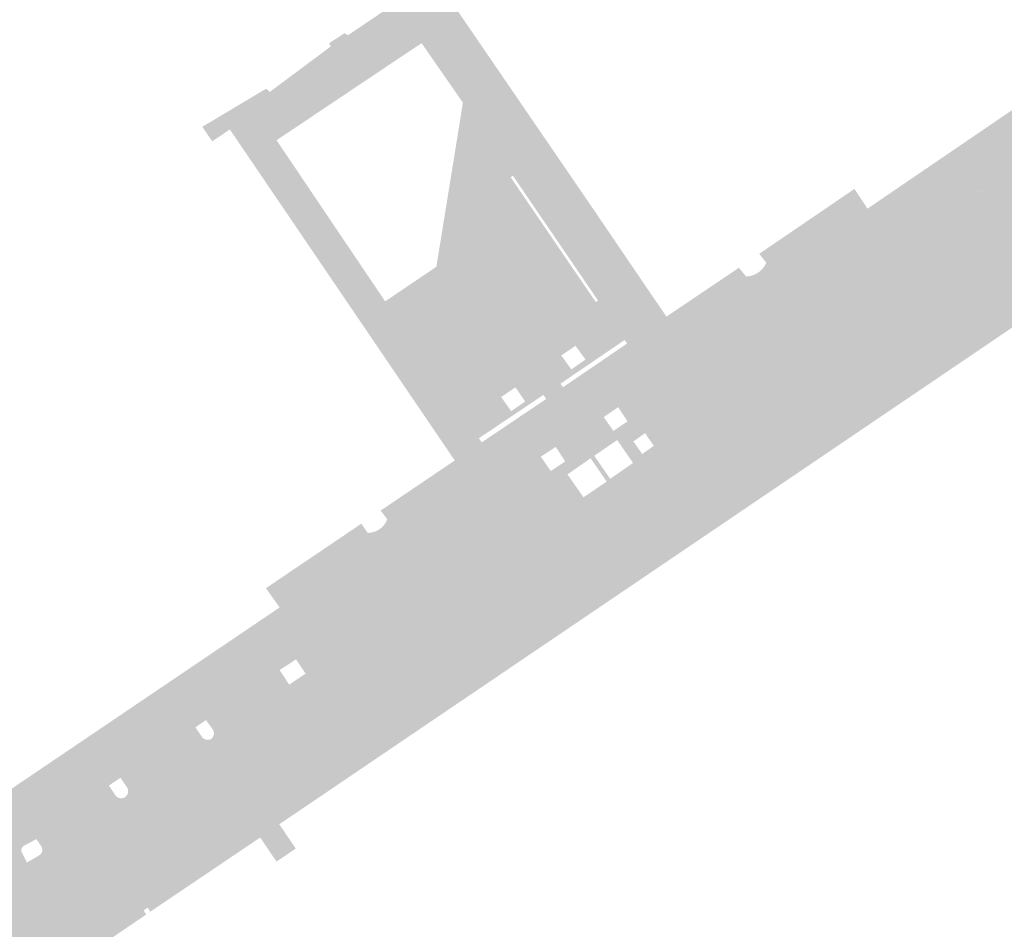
# Model space of a CAD drawing. Header units: inches. Extents: x 83502 to 84837, y 445986 to 447217.
# Tile 16 of 44: x 83879 to 83944, y 446773 to 446833. Entities that reach past the tile are written whole.
import ezdxf

# ---------------------------------------------------------------- set-up
doc = ezdxf.new("R2010")
doc.units = ezdxf.units.IN
doc.header["$MEASUREMENT"] = 0

msp = doc.modelspace()

# ---------------------------------------------------------------- hatches: boundary and pattern name
for points in [[(83918.515, 446807.563), (83917.555, 446806.898), (83917.745, 446806.626), (83914.606, 446804.517), (83914.353, 446804.908), (83913.353, 446804.262), (83913.63, 446803.862), (83913.246, 446803.604), (83912.591, 446804.586), (83912.541, 446804.632), (83912.457, 446804.658), (83912.37, 446804.645), (83912.326, 446804.615), (83897.705, 446794.689), (83897.692, 446794.68), (83897.69, 446794.679), (83897.684, 446794.674), (83897.637, 446794.63), (83897.614, 446794.542), (83897.631, 446794.461), (83897.684, 446794.392), (83899.815, 446791.195), (83899.833, 446791.162), (83899.849, 446791.126), (83899.861, 446791.089), (83899.87, 446791.051), (83899.875, 446791.013), (83899.877, 446790.974), (83899.875, 446790.935), (83899.87, 446790.897), (83899.862, 446790.861), (83899.85, 446790.825), (83899.836, 446790.791), (83899.819, 446790.758), (83899.799, 446790.727), (83899.776, 446790.697), (83899.751, 446790.67), (83899.724, 446790.645), (83899.694, 446790.622), (83897.207, 446788.934), (83897.173, 446788.911), (83897.138, 446788.891), (83897.101, 446788.875), (83897.062, 446788.861), (83897.023, 446788.852), (83896.983, 446788.846), (83896.942, 446788.843), (83896.901, 446788.844), (83896.861, 446788.849), (83896.821, 446788.857), (83896.782, 446788.869), (83896.745, 446788.885), (83896.708, 446788.903), (83896.674, 446788.925), (83896.642, 446788.95), (83896.612, 446788.977), (83896.585, 446789.008), (83896.56, 446789.04), (83897.647, 446789.776), (83897.009, 446790.729), (83895.921, 446790.007), (83895.755, 446790.258), (83895.709, 446790.305), (83895.616, 446790.331), (83895.522, 446790.31), (83895.48, 446790.273), (83890.926, 446787.162), (83890.874, 446787.105), (83890.844, 446787.011), (83890.856, 446786.913), (83890.887, 446786.863), (83891.001, 446786.674), (83890.3, 446786.19), (83890.14, 446786.412), (83890.088, 446786.458), (83890.002, 446786.483), (83889.913, 446786.469), (83885.208, 446783.284), (83885.196, 446783.276), (83885.155, 446783.244), (83885.121, 446783.161), (83885.132, 446783.073), (83885.163, 446783.031), (83885.298, 446782.82), (83884.524, 446782.309), (83884.394, 446782.515), (83884.323, 446782.564), (83884.22, 446782.588), (83884.118, 446782.575), (83879.467, 446779.415), (83879.453, 446779.406), (83879.44, 446779.395), (83879.429, 446779.384), (83879.396, 446779.346), (83879.374, 446779.266), (83879.388, 446779.184), (83879.417, 446779.143), (83879.683, 446778.73), (83878.87, 446778.296), (83878.83, 446778.274), (83878.77, 446778.226), (83878.715, 446778.151), (83878.683, 446778.064), (83878.675, 446777.972), (83878.692, 446777.877), (83879.052, 446777.166), (83878.551, 446776.939), (83878.031, 446776.759), (83877.496, 446776.628), (83876.951, 446776.548), (83876.402, 446776.519), (83875.852, 446776.541), (83875.306, 446776.614), (83874.82, 446776.724), (83874.345, 446776.874), (83873.884, 446777.064), (83873.441, 446777.292), (83873.019, 446777.557), (83872.621, 446777.856), (83872.249, 446778.188), (83874.981, 446780.032), (83878.568, 446782.458), (83882.006, 446784.783), (83885.478, 446787.131), (83888.916, 446789.457), (83892.355, 446791.782), (83895.918, 446794.192), (83895.445, 446794.858), (83899.313, 446797.469), (83901.812, 446799.156), (83901.842, 446799.176), (83901.953, 446799.183), (83902.064, 446799.2), (83902.172, 446799.225), (83902.279, 446799.259), (83902.382, 446799.302), (83902.481, 446799.352), (83902.576, 446799.411), (83902.666, 446799.477), (83902.75, 446799.55), (83902.828, 446799.63), (83902.899, 446799.716), (83902.963, 446799.807), (83903.019, 446799.904), (83903.067, 446800.004), (83908.022, 446803.349), (83907.588, 446803.991), (83909.412, 446805.213), (83913.715, 446808.112), (83913.695, 446808.141), (83914.836, 446808.895), (83919.112, 446811.811), (83921.741, 446813.608), (83922.195, 446812.944), (83922.202, 446812.949), (83927.124, 446816.289), (83927.254, 446816.304), (83927.383, 446816.331), (83927.509, 446816.369), (83927.631, 446816.417), (83927.748, 446816.476), (83927.86, 446816.545), (83927.965, 446816.623), (83928.064, 446816.711), (83928.154, 446816.806), (83928.235, 446816.91), (83928.308, 446817.019), (83928.37, 446817.135), (83930.895, 446818.849), (83934.734, 446821.455), (83935.16, 446820.815), (83944.095, 446826.904), (83950.19, 446831.058), (83950.365, 446831.177), (83955.52, 446834.59), (83957.031, 446835.591), (83959.843, 446837.549), (83960.458, 446838.762), (83964.083, 446841.18), (83966.291, 446837.896), (83966.203, 446837.934), (83966.106, 446837.92), (83966.039, 446837.865), (83962.116, 446835.245), (83962.067, 446835.187), (83962.042, 446835.099), (83962.056, 446835.008), (83962.234, 446834.739), (83961.398, 446834.166), (83961.219, 446834.429), (83961.169, 446834.474), (83961.085, 446834.5), (83960.998, 446834.487), (83960.954, 446834.457), (83952.614, 446828.864), (83952.564, 446828.794), (83952.546, 446828.694), (83952.569, 446828.603), (83952.718, 446828.404), (83951.901, 446827.801), (83951.724, 446828.045), (83951.646, 446828.093), (83951.551, 446828.111), (83951.453, 446828.092), (83947.312, 446825.25), (83947.298, 446825.242), (83947.284, 446825.232), (83947.245, 446825.199), (83947.212, 446825.121), (83947.215, 446825.037), (83947.254, 446824.962), (83946.388, 446824.358), (83946.871, 446823.655), (83947.757, 446824.274), (83947.837, 446824.141), (83947.857, 446824.097), (83947.873, 446824.051), (83947.885, 446824.004), (83947.892, 446823.956), (83947.896, 446823.907), (83947.895, 446823.859), (83947.89, 446823.811), (83947.881, 446823.763), (83947.867, 446823.713), (83947.848, 446823.665), (83947.825, 446823.619), (83947.798, 446823.575), (83947.766, 446823.534), (83947.731, 446823.496), (83947.693, 446823.461), (83943.953, 446820.923), (83943.917, 446820.903), (83943.879, 446820.887), (83943.84, 446820.873), (83943.799, 446820.864), (83943.759, 446820.857), (83943.717, 446820.854), (83943.676, 446820.855), (83943.635, 446820.859), (83943.594, 446820.866), (83943.554, 446820.877), (83943.515, 446820.891), (83943.478, 446820.909), (83943.442, 446820.929), (83943.408, 446820.953), (83943.376, 446820.979), (83943.346, 446821.008), (83943.321, 446821.038), (83942.724, 446821.856), (83942.714, 446821.872), (83942.702, 446821.886), (83942.702, 446821.886), (83942.689, 446821.9), (83942.645, 446821.937), (83942.553, 446821.962), (83942.465, 446821.944), (83938.272, 446819.115), (83938.227, 446819.042), (83938.213, 446818.944), (83938.239, 446818.85), (83938.276, 446818.804), (83938.912, 446817.882), (83938.937, 446817.845), (83938.958, 446817.806), (83938.976, 446817.765), (83938.99, 446817.722), (83939, 446817.678), (83939.006, 446817.634), (83939.007, 446817.589), (83939.005, 446817.544), (83938.999, 446817.501), (83938.989, 446817.458), (83938.975, 446817.417), (83938.957, 446817.377), (83938.936, 446817.339), (83938.912, 446817.303), (83938.884, 446817.269), (83938.854, 446817.238), (83938.821, 446817.209), (83938.785, 446817.184), (83937.094, 446816.034), (83937.049, 446816.009), (83937.001, 446815.988), (83936.952, 446815.971), (83936.902, 446815.959), (83936.85, 446815.951), (83936.798, 446815.948), (83936.747, 446815.949), (83936.695, 446815.955), (83936.644, 446815.966), (83936.595, 446815.98), (83936.546, 446816), (83936.5, 446816.023), (83936.456, 446816.051), (83936.415, 446816.082), (83936.376, 446816.117), (83936.341, 446816.155), (83935.278, 446817.699), (83934.198, 446819.268), (83934.136, 446819.318), (83934.042, 446819.341), (83933.952, 446819.324), (83919.249, 446809.363), (83919.175, 446809.32), (83919.131, 446809.243), (83919.129, 446809.154), (83919.171, 446809.076), (83919.215, 446809.048), (83919.879, 446808.059), (83918.707, 446807.272), (83918.515, 446807.563)], [(83955.172, 446824.111), (83940.807, 446814.403), (83938.72, 446813.003), (83938.654, 446812.959), (83938.592, 446812.911), (83938.534, 446812.857), (83938.48, 446812.798), (83938.432, 446812.736), (83938.389, 446812.67), (83938.351, 446812.6), (83938.319, 446812.528), (83938.294, 446812.453), (83938.274, 446812.377), (83937.887, 446810.719), (83937.859, 446810.628), (83937.824, 446810.541), (83937.781, 446810.456), (83937.731, 446810.376), (83937.674, 446810.3), (83937.611, 446810.23), (83937.542, 446810.165), (83937.468, 446810.107), (83924.466, 446801.276), (83921.584, 446805.502), (83934.881, 446814.548), (83937.094, 446816.034), (83938.785, 446817.184), (83938.821, 446817.209), (83938.854, 446817.238), (83938.884, 446817.269), (83938.912, 446817.303), (83938.936, 446817.339), (83938.957, 446817.377), (83938.975, 446817.417), (83938.989, 446817.458), (83938.999, 446817.501), (83939.005, 446817.544), (83943.953, 446820.923), (83947.693, 446823.461), (83953.021, 446827.096), (83962.503, 446833.469), (83967.162, 446836.625), (83969.159, 446833.649), (83955.172, 446824.111), (83955.172, 446824.111)], [(83920.232, 446815.814), (83920.986, 446814.711), (83915.918, 446811.317), (83915.669, 446811.66), (83914.723, 446811.014), (83914.963, 446810.678), (83913.889, 446809.959), (83912.819, 446811.552), (83917.243, 446814.57), (83917.175, 446814.677), (83911.492, 446823.008), (83908.155, 446827.887), (83905.393, 446831.863), (83901.106, 446828.992), (83899.329, 446831.638), (83899.231, 446831.857), (83900.244, 446832.531), (83900.476, 446832.387), (83903.439, 446834.391), (83906.245, 446836.289), (83911.235, 446828.997), (83910.187, 446828.285), (83915.831, 446819.983), (83918.217, 446816.446), (83918.066, 446816.368), (83918.742, 446815.391), (83919.003, 446815.405), (83919.262, 446815.442), (83919.516, 446815.502), (83919.764, 446815.584), (83920.003, 446815.689), (83920.232, 446815.814)], [(83906.689, 446787.034), (83901.335, 446783.404), (83895.897, 446779.719), (83894.622, 446778.834), (83888.135, 446774.457), (83887.287, 446773.885), (83887.111, 446774.151), (83886.842, 446773.969), (83887.014, 446773.694), (83881.675, 446770.067), (83879.043, 446768.457), (83879.037, 446769.006), (83879.074, 446769.553), (83879.154, 446770.096), (83879.295, 446770.697), (83879.488, 446771.284), (83879.733, 446771.851), (83880.027, 446772.394), (83880.367, 446772.909), (83880.752, 446773.392), (83881.179, 446773.839), (83881.643, 446774.246), (83882.141, 446774.611), (83882.177, 446774.629), (83882.214, 446774.643), (83882.252, 446774.655), (83882.291, 446774.662), (83882.33, 446774.667), (83882.37, 446774.667), (83882.41, 446774.664), (83882.449, 446774.658), (83882.487, 446774.648), (83882.525, 446774.635), (83882.561, 446774.618), (83882.595, 446774.599), (83882.628, 446774.576), (83882.659, 446774.551), (83882.687, 446774.522), (83882.712, 446774.492), (83883.298, 446773.627), (83883.308, 446773.612), (83883.319, 446773.598), (83883.331, 446773.585), (83883.345, 446773.573), (83883.359, 446773.563), (83883.374, 446773.553), (83883.39, 446773.545), (83883.407, 446773.539), (83883.424, 446773.534), (83883.442, 446773.531), (83883.459, 446773.529), (83883.477, 446773.528), (83883.495, 446773.53), (83883.513, 446773.532), (83883.53, 446773.537), (83883.547, 446773.543), (83883.563, 446773.55), (83883.579, 446773.559), (83893.332, 446780.156), (83893.345, 446780.168), (83893.358, 446780.181), (83893.369, 446780.195), (83893.378, 446780.21), (83893.387, 446780.225), (83893.394, 446780.242), (83893.399, 446780.259), (83893.403, 446780.276), (83893.405, 446780.294), (83893.406, 446780.311), (83893.405, 446780.329), (83893.403, 446780.347), (83893.399, 446780.364), (83893.393, 446780.381), (83893.386, 446780.397), (83893.378, 446780.413), (83892.773, 446781.285), (83892.752, 446781.324), (83892.735, 446781.365), (83892.722, 446781.407), (83892.713, 446781.451), (83892.707, 446781.495), (83892.706, 446781.539), (83892.708, 446781.583), (83892.715, 446781.627), (83892.726, 446781.67), (83892.74, 446781.712), (83892.758, 446781.752), (83892.78, 446781.791), (83892.805, 446781.827), (83892.833, 446781.861), (83892.864, 446781.893), (83892.898, 446781.921), (83893.702, 446782.449), (83893.735, 446782.468), (83893.769, 446782.484), (83893.805, 446782.497), (83893.842, 446782.508), (83893.879, 446782.515), (83893.917, 446782.519), (83893.955, 446782.519), (83893.993, 446782.517), (83894.031, 446782.511), (83894.068, 446782.502), (83894.104, 446782.49), (83894.139, 446782.475), (83894.173, 446782.457), (83894.205, 446782.437), (83894.235, 446782.414), (83894.263, 446782.388), (83894.289, 446782.36), (83894.312, 446782.33), (83894.897, 446781.455), (83894.907, 446781.442), (83894.919, 446781.43), (83894.931, 446781.419), (83894.944, 446781.409), (83894.958, 446781.401), (83894.973, 446781.393), (83894.988, 446781.387), (83895.004, 446781.382), (83895.02, 446781.378), (83895.036, 446781.376), (83895.053, 446781.375), (83895.069, 446781.375), (83895.086, 446781.377), (83895.102, 446781.38), (83895.118, 446781.384), (83895.134, 446781.39), (83895.149, 446781.397), (83895.163, 446781.405), (83899.498, 446784.322), (83899.51, 446784.329), (83899.522, 446784.337), (83899.533, 446784.346), (83899.543, 446784.357), (83899.552, 446784.368), (83899.56, 446784.379), (83899.567, 446784.392), (83899.573, 446784.405), (83899.578, 446784.418), (83899.582, 446784.432), (83899.584, 446784.446), (83899.585, 446784.46), (83899.585, 446784.475), (83899.583, 446784.489), (83899.581, 446784.503), (83899.577, 446784.517), (83899.571, 446784.53), (83899.565, 446784.543), (83899.558, 446784.555), (83899.549, 446784.567), (83899.539, 446784.577), (83899.529, 446784.587), (83898.953, 446785.478), (83898.934, 446785.507), (83898.917, 446785.538), (83898.903, 446785.569), (83898.891, 446785.602), (83898.883, 446785.636), (83898.877, 446785.671), (83898.874, 446785.705), (83898.875, 446785.74), (83898.878, 446785.775), (83898.884, 446785.809), (83898.893, 446785.843), (83898.905, 446785.875), (83898.92, 446785.907), (83898.937, 446785.937), (83898.957, 446785.966), (83898.979, 446785.993), (83899.004, 446786.017), (83899.03, 446786.04), (83900.752, 446787.192), (83900.833, 446787.24), (83900.918, 446787.281), (83901.006, 446787.315), (83901.096, 446787.341), (83901.189, 446787.36), (83901.282, 446787.37), (83901.377, 446787.373), (83901.471, 446787.368), (83903.167, 446787.133), (83903.265, 446787.125), (83903.364, 446787.126), (83903.462, 446787.137), (83903.559, 446787.156), (83903.654, 446787.184), (83903.745, 446787.221), (83903.833, 446787.266), (83903.916, 446787.319), (83917.868, 446796.795), (83918.447, 446797.188), (83923.887, 446800.883), (83924.466, 446801.276), (83937.468, 446810.107), (83937.542, 446810.165), (83937.611, 446810.23), (83937.674, 446810.3), (83937.731, 446810.376), (83937.781, 446810.456), (83937.824, 446810.541), (83937.859, 446810.628), (83937.887, 446810.719), (83938.274, 446812.377), (83938.294, 446812.453), (83938.319, 446812.528), (83938.351, 446812.6), (83938.389, 446812.67), (83938.432, 446812.736), (83938.48, 446812.798), (83938.534, 446812.857), (83938.592, 446812.911), (83938.654, 446812.959), (83938.72, 446813.003), (83940.807, 446814.403), (83940.837, 446814.421), (83940.869, 446814.437), (83940.903, 446814.45), (83940.937, 446814.46), (83940.972, 446814.467), (83941.007, 446814.472), (83941.042, 446814.473), (83941.078, 446814.471), (83941.113, 446814.466), (83941.148, 446814.458), (83941.182, 446814.447), (83941.215, 446814.433), (83941.246, 446814.417), (83941.277, 446814.398), (83941.305, 446814.376), (83941.331, 446814.352), (83941.356, 446814.326), (83941.378, 446814.298), (83941.397, 446814.268), (83941.414, 446814.237), (83942.015, 446813.429), (83942.023, 446813.415), (83942.032, 446813.403), (83942.043, 446813.391), (83942.054, 446813.379), (83942.066, 446813.369), (83942.079, 446813.36), (83942.093, 446813.353), (83942.108, 446813.346), (83942.123, 446813.341), (83942.138, 446813.337), (83942.154, 446813.334), (83942.17, 446813.333), (83942.185, 446813.333), (83942.201, 446813.335), (83942.217, 446813.338), (83942.232, 446813.342), (83942.247, 446813.348), (83942.261, 446813.355), (83942.275, 446813.363), (83942.288, 446813.372), (83955.58, 446822.379), (83955.593, 446822.39), (83955.606, 446822.402), (83955.617, 446822.416), (83955.628, 446822.43), (83955.637, 446822.445), (83955.644, 446822.461), (83955.651, 446822.477), (83955.655, 446822.494), (83955.659, 446822.511), (83955.661, 446822.528), (83955.662, 446822.546), (83955.661, 446822.564), (83955.658, 446822.581), (83955.654, 446822.598), (83955.649, 446822.615), (83955.642, 446822.631), (83955.634, 446822.647), (83955.625, 446822.662), (83955.052, 446823.473), (83955.032, 446823.507), (83955.014, 446823.543), (83955, 446823.58), (83954.989, 446823.618), (83954.981, 446823.658), (83954.977, 446823.697), (83954.976, 446823.737), (83954.978, 446823.777), (83954.984, 446823.816), (83954.993, 446823.855), (83955.005, 446823.893), (83955.021, 446823.929), (83955.039, 446823.965), (83955.061, 446823.998), (83955.085, 446824.03), (83955.111, 446824.059), (83955.141, 446824.086), (83955.172, 446824.111), (83955.207, 446824.132), (83955.244, 446824.151), (83955.282, 446824.165), (83955.321, 446824.177), (83955.361, 446824.185), (83955.402, 446824.189), (83955.443, 446824.19), (83955.484, 446824.187), (83955.524, 446824.18), (83955.564, 446824.17), (83955.602, 446824.156), (83955.639, 446824.139), (83955.675, 446824.119), (83955.708, 446824.095), (83955.74, 446824.069), (83955.769, 446824.04), (83955.795, 446824.009), (83955.818, 446823.975), (83956.365, 446823.177), (83956.375, 446823.162), (83956.386, 446823.148), (83956.399, 446823.135), (83956.412, 446823.123), (83956.427, 446823.112), (83956.442, 446823.103), (83956.459, 446823.095), (83956.476, 446823.089), (83956.493, 446823.084), (83956.511, 446823.081), (83956.529, 446823.079), (83956.547, 446823.079), (83956.565, 446823.081), (83956.583, 446823.085), (83956.6, 446823.09), (83956.617, 446823.096), (83956.634, 446823.104), (83956.649, 446823.114), (83969.956, 446832.162), (83969.967, 446832.168), (83969.978, 446832.175), (83969.987, 446832.184), (83969.997, 446832.192), (83970.005, 446832.202), (83970.013, 446832.212), (83970.019, 446832.223), (83970.025, 446832.235), (83970.03, 446832.246), (83970.033, 446832.259), (83970.036, 446832.271), (83970.038, 446832.284), (83970.038, 446832.296), (83970.038, 446832.309), (83970.036, 446832.322), (83970.033, 446832.334), (83970.03, 446832.346), (83970.025, 446832.358), (83970.019, 446832.369), (83970.013, 446832.38), (83970.005, 446832.39), (83969.997, 446832.4), (83970.123, 446832.482), (83971.277, 446830.809), (83970.861, 446830.527), (83965.547, 446826.925), (83960.35, 446823.403), (83954.837, 446819.666), (83949.507, 446816.054), (83944.143, 446812.418), (83938.78, 446808.783), (83933.433, 446805.159), (83928.086, 446801.535), (83922.731, 446797.905), (83917.392, 446794.287), (83912.054, 446790.669), (83906.689, 446787.034), (83906.689, 446787.034)], [(83899.329, 446831.638), (83901.106, 446828.992), (83895.714, 446825.381), (83902.963, 446814.624), (83907.512, 446807.932), (83912.819, 446811.552), (83913.889, 446809.959), (83911.858, 446808.599), (83911.661, 446808.886), (83910.708, 446808.241), (83910.906, 446807.961), (83906.791, 446805.206), (83903.599, 446809.904), (83900.856, 446813.942), (83898.102, 446817.995), (83895.349, 446822.048), (83892.595, 446826.101), (83891.98, 446827.007), (83895.022, 446828.821), (83895.267, 446828.609), (83899.329, 446831.638)], [(83911.235, 446828.997), (83916.902, 446820.717), (83917.735, 446819.491), (83919.83, 446816.409), (83918.718, 446815.634), (83918.217, 446816.446), (83915.831, 446819.983), (83910.187, 446828.285), (83911.235, 446828.997), (83911.235, 446828.997)], [(83911.492, 446823.008), (83911.338, 446822.914), (83917.024, 446814.578), (83917.175, 446814.677), (83917.243, 446814.57), (83907.512, 446807.932), (83902.963, 446814.624), (83906.381, 446816.934), (83908.155, 446827.887), (83911.492, 446823.008), (83911.492, 446823.008)], [(83891.98, 446827.007), (83892.595, 446826.101), (83891.42, 446825.306), (83890.757, 446826.278), (83891.98, 446827.007), (83891.98, 446827.007)], [(83955.58, 446822.379), (83942.288, 446813.372), (83942.275, 446813.363), (83942.261, 446813.355), (83942.247, 446813.348), (83942.232, 446813.342), (83942.217, 446813.338), (83942.201, 446813.335), (83942.185, 446813.333), (83942.17, 446813.333), (83942.154, 446813.334), (83942.138, 446813.337), (83942.123, 446813.341), (83942.108, 446813.346), (83942.093, 446813.353), (83942.079, 446813.36), (83942.066, 446813.369), (83942.054, 446813.379), (83942.043, 446813.391), (83942.032, 446813.403), (83942.023, 446813.415), (83942.015, 446813.429), (83941.414, 446814.237), (83941.397, 446814.268), (83941.378, 446814.298), (83941.356, 446814.326), (83941.331, 446814.352), (83941.305, 446814.376), (83941.277, 446814.398), (83941.246, 446814.417), (83941.215, 446814.433), (83941.182, 446814.447), (83941.148, 446814.458), (83941.113, 446814.466), (83941.078, 446814.471), (83941.042, 446814.473), (83941.007, 446814.472), (83940.972, 446814.467), (83940.937, 446814.46), (83940.903, 446814.45), (83940.869, 446814.437), (83940.837, 446814.421), (83940.807, 446814.403), (83955.172, 446824.111), (83955.141, 446824.086), (83955.111, 446824.059), (83955.085, 446824.03), (83955.061, 446823.998), (83955.039, 446823.965), (83955.021, 446823.929), (83955.005, 446823.893), (83954.993, 446823.855), (83954.984, 446823.816), (83954.978, 446823.777), (83954.976, 446823.737), (83954.977, 446823.697), (83954.981, 446823.658), (83954.989, 446823.618), (83955, 446823.58), (83955.014, 446823.543), (83955.032, 446823.507), (83955.052, 446823.473), (83955.625, 446822.662), (83955.634, 446822.647), (83955.642, 446822.631), (83955.649, 446822.615), (83955.654, 446822.598), (83955.658, 446822.581), (83955.661, 446822.564), (83955.662, 446822.546), (83955.661, 446822.528), (83955.659, 446822.511), (83955.655, 446822.494), (83955.651, 446822.477), (83955.644, 446822.461), (83955.637, 446822.445), (83955.628, 446822.43), (83955.617, 446822.416), (83955.606, 446822.402), (83955.593, 446822.39), (83955.58, 446822.379), (83955.58, 446822.379)], [(83934.734, 446821.455), (83930.895, 446818.849), (83928.37, 446817.135), (83928.403, 446817.208), (83927.932, 446817.8), (83930.445, 446819.512), (83934.286, 446822.129), (83934.734, 446821.455), (83934.734, 446821.455)], [(83943.953, 446820.923), (83939.005, 446817.544), (83939.007, 446817.589), (83939.006, 446817.634), (83939, 446817.678), (83938.99, 446817.722), (83938.976, 446817.765), (83938.958, 446817.806), (83938.937, 446817.845), (83938.912, 446817.882), (83938.276, 446818.804), (83938.264, 446818.819), (83938.253, 446818.835), (83938.243, 446818.852), (83938.235, 446818.869), (83938.228, 446818.888), (83938.223, 446818.906), (83938.219, 446818.925), (83938.217, 446818.945), (83938.217, 446818.964), (83938.218, 446818.983), (83938.221, 446819.003), (83938.225, 446819.022), (83938.231, 446819.04), (83938.239, 446819.058), (83938.247, 446819.075), (83938.258, 446819.092), (83938.269, 446819.107), (83938.282, 446819.122), (83942.429, 446821.92), (83942.445, 446821.93), (83942.462, 446821.938), (83942.479, 446821.945), (83942.497, 446821.951), (83942.515, 446821.954), (83942.534, 446821.956), (83942.553, 446821.957), (83942.572, 446821.955), (83942.59, 446821.952), (83942.608, 446821.947), (83942.626, 446821.941), (83942.643, 446821.933), (83942.659, 446821.923), (83942.675, 446821.912), (83942.689, 446821.9), (83942.702, 446821.886), (83942.714, 446821.872), (83942.724, 446821.856), (83943.295, 446821.073), (83943.319, 446821.039), (83943.346, 446821.008), (83943.376, 446820.979), (83943.408, 446820.953), (83943.442, 446820.929), (83943.478, 446820.909), (83943.515, 446820.891), (83943.554, 446820.877), (83943.594, 446820.866), (83943.635, 446820.859), (83943.676, 446820.855), (83943.717, 446820.854), (83943.759, 446820.857), (83943.799, 446820.864), (83943.84, 446820.873), (83943.879, 446820.887), (83943.917, 446820.903), (83943.953, 446820.923), (83943.953, 446820.923)], [(83934.881, 446814.548), (83921.584, 446805.502), (83921.368, 446805.843), (83919.215, 446809.048), (83919.203, 446809.056), (83919.191, 446809.065), (83919.18, 446809.074), (83919.17, 446809.085), (83919.162, 446809.096), (83919.154, 446809.109), (83919.147, 446809.121), (83919.141, 446809.135), (83919.136, 446809.148), (83919.133, 446809.163), (83919.131, 446809.177), (83919.13, 446809.191), (83919.13, 446809.206), (83919.132, 446809.22), (83919.134, 446809.235), (83919.138, 446809.249), (83919.143, 446809.262), (83919.149, 446809.275), (83919.157, 446809.288), (83919.165, 446809.299), (83919.174, 446809.31), (83919.185, 446809.321), (83919.196, 446809.33), (83919.207, 446809.338), (83919.22, 446809.346), (83919.233, 446809.352), (83933.931, 446819.31), (83933.948, 446819.318), (83933.966, 446819.325), (83933.985, 446819.33), (83934.004, 446819.334), (83934.023, 446819.336), (83934.042, 446819.336), (83934.061, 446819.335), (83934.08, 446819.332), (83934.099, 446819.327), (83934.117, 446819.321), (83934.134, 446819.313), (83934.151, 446819.304), (83934.167, 446819.294), (83934.182, 446819.282), (83934.195, 446819.268), (83934.208, 446819.254), (83935.278, 446817.699), (83936.341, 446816.155), (83936.376, 446816.117), (83936.415, 446816.082), (83936.456, 446816.051), (83936.5, 446816.023), (83936.546, 446816), (83936.595, 446815.98), (83936.644, 446815.966), (83936.695, 446815.955), (83936.747, 446815.949), (83936.798, 446815.948), (83936.85, 446815.951), (83936.902, 446815.959), (83936.952, 446815.971), (83937.001, 446815.988), (83937.049, 446816.009), (83937.094, 446816.034), (83934.881, 446814.548), (83934.881, 446814.548)], [(83919.83, 446816.409), (83920.232, 446815.814), (83920.003, 446815.689), (83919.764, 446815.584), (83919.516, 446815.502), (83919.262, 446815.442), (83919.003, 446815.405), (83918.742, 446815.391), (83918.066, 446816.368), (83918.217, 446816.446), (83918.718, 446815.634), (83919.83, 446816.409), (83919.83, 446816.409)], [(83927.124, 446816.289), (83922.202, 446812.949), (83922.195, 446812.944), (83921.741, 446813.608), (83921.75, 446813.614), (83926.578, 446816.869), (83927.053, 446816.286), (83927.124, 446816.289), (83927.124, 446816.289)], [(83921.741, 446813.608), (83919.112, 446811.811), (83919.024, 446811.93), (83918.942, 446812.042), (83914.662, 446809.127), (83914.737, 446809.027), (83914.836, 446808.895), (83913.695, 446808.141), (83913.625, 446808.241), (83913.527, 446808.38), (83909.219, 446805.489), (83909.314, 446805.352), (83909.412, 446805.213), (83907.608, 446804.004), (83906.791, 446805.206), (83910.906, 446807.961), (83911.377, 446807.293), (83912.31, 446807.943), (83911.858, 446808.599), (83914.963, 446810.678), (83915.389, 446810.081), (83916.336, 446810.742), (83915.918, 446811.317), (83920.986, 446814.711), (83921.741, 446813.608)], [(83918.453, 446805.365), (83916.92, 446804.317), (83917.286, 446803.788), (83917.625, 446803.299), (83917.38, 446803.132), (83916.678, 446804.15), (83915.133, 446803.076), (83915.83, 446802.078), (83914.753, 446801.346), (83913.246, 446803.604), (83913.63, 446803.862), (83914.021, 446803.298), (83914.98, 446803.941), (83914.606, 446804.517), (83917.745, 446806.626), (83918.2, 446805.977), (83919.141, 446806.613), (83918.707, 446807.272), (83919.879, 446808.059), (83921.368, 446805.843), (83920.64, 446805.348), (83920.312, 446805.825), (83919.536, 446805.276), (83919.856, 446804.815), (83919.161, 446804.342), (83918.453, 446805.365)], [(83921.466, 446804.882), (83915.667, 446800.855), (83915.631, 446800.833), (83915.593, 446800.814), (83915.554, 446800.799), (83915.513, 446800.787), (83915.471, 446800.779), (83915.429, 446800.775), (83915.387, 446800.775), (83915.345, 446800.778), (83915.305, 446800.785), (83915.266, 446800.795), (83915.228, 446800.808), (83915.191, 446800.825), (83915.156, 446800.845), (83915.123, 446800.868), (83915.091, 446800.893), (83915.062, 446800.921), (83915.036, 446800.952), (83914.997, 446801.006), (83914.753, 446801.346), (83915.83, 446802.078), (83916.198, 446801.551), (83917.754, 446802.589), (83917.38, 446803.132), (83917.625, 446803.299), (83917.986, 446802.778), (83919.509, 446803.839), (83919.161, 446804.342), (83919.856, 446804.815), (83920.12, 446804.435), (83920.893, 446804.981), (83920.64, 446805.348), (83921.368, 446805.843), (83921.584, 446805.502), (83921.605, 446805.466), (83921.623, 446805.428), (83921.637, 446805.388), (83921.647, 446805.348), (83921.654, 446805.306), (83921.657, 446805.265), (83921.656, 446805.223), (83921.651, 446805.181), (83921.643, 446805.142), (83921.631, 446805.103), (83921.617, 446805.066), (83921.598, 446805.03), (83921.577, 446804.996), (83921.553, 446804.964), (83921.527, 446804.934), (83921.498, 446804.907), (83921.466, 446804.882)], [(83921.584, 446805.502), (83924.466, 446801.276), (83923.887, 446800.883), (83918.447, 446797.188), (83917.868, 446796.795), (83915.036, 446800.952), (83915.062, 446800.921), (83915.091, 446800.893), (83915.123, 446800.868), (83915.156, 446800.845), (83915.191, 446800.825), (83915.228, 446800.808), (83915.266, 446800.795), (83915.305, 446800.785), (83915.345, 446800.778), (83915.387, 446800.775), (83915.429, 446800.775), (83915.471, 446800.779), (83915.513, 446800.787), (83915.554, 446800.799), (83915.593, 446800.814), (83915.631, 446800.833), (83915.667, 446800.855), (83921.466, 446804.882), (83921.498, 446804.907), (83921.527, 446804.934), (83921.553, 446804.964), (83921.577, 446804.996), (83921.598, 446805.03), (83921.617, 446805.066), (83921.631, 446805.103), (83921.643, 446805.142), (83921.651, 446805.181), (83921.656, 446805.223), (83921.657, 446805.265), (83921.654, 446805.306), (83921.647, 446805.348), (83921.637, 446805.388), (83921.623, 446805.428), (83921.605, 446805.466), (83921.584, 446805.502), (83921.584, 446805.502)], [(83914.997, 446801.006), (83899.694, 446790.622), (83899.724, 446790.645), (83899.751, 446790.67), (83899.776, 446790.697), (83899.799, 446790.727), (83899.819, 446790.758), (83899.836, 446790.791), (83899.85, 446790.825), (83899.862, 446790.861), (83899.87, 446790.897), (83899.875, 446790.935), (83899.877, 446790.974), (83899.875, 446791.013), (83899.87, 446791.051), (83899.861, 446791.089), (83899.849, 446791.126), (83899.833, 446791.162), (83899.815, 446791.196), (83899.793, 446791.228), (83897.672, 446794.41), (83897.661, 446794.422), (83897.651, 446794.435), (83897.642, 446794.448), (83897.635, 446794.463), (83897.629, 446794.478), (83897.624, 446794.493), (83897.621, 446794.509), (83897.619, 446794.526), (83897.619, 446794.542), (83897.62, 446794.558), (83897.623, 446794.574), (83897.627, 446794.59), (83897.632, 446794.605), (83897.639, 446794.619), (83897.647, 446794.633), (83897.657, 446794.646), (83897.667, 446794.659), (83897.679, 446794.67), (83897.692, 446794.68), (83897.705, 446794.689), (83912.326, 446804.615), (83912.34, 446804.625), (83912.356, 446804.633), (83912.371, 446804.64), (83912.388, 446804.646), (83912.405, 446804.65), (83912.422, 446804.653), (83912.439, 446804.654), (83912.457, 446804.653), (83912.474, 446804.651), (83912.491, 446804.647), (83912.508, 446804.642), (83912.524, 446804.636), (83912.539, 446804.628), (83912.554, 446804.618), (83912.567, 446804.608), (83912.58, 446804.596), (83912.592, 446804.583), (83912.602, 446804.569), (83914.753, 446801.346), (83914.997, 446801.006), (83914.997, 446801.006)], [(83907.588, 446803.991), (83908.022, 446803.349), (83903.067, 446800.004), (83903.101, 446800.09), (83902.66, 446800.657), (83907.588, 446803.991), (83907.588, 446803.991)], [(83899.03, 446786.04), (83893.702, 446782.449), (83892.898, 446781.921), (83882.141, 446774.611), (83881.643, 446774.246), (83881.179, 446773.839), (83880.752, 446773.392), (83880.367, 446772.909), (83880.027, 446772.394), (83879.733, 446771.851), (83879.488, 446771.284), (83879.295, 446770.697), (83879.154, 446770.096), (83879.074, 446769.553), (83879.037, 446769.006), (83879.043, 446768.457), (83875.212, 446766.114), (83868.704, 446775.796), (83871.638, 446777.776), (83872.249, 446778.188), (83872.621, 446777.856), (83873.019, 446777.557), (83873.441, 446777.292), (83873.884, 446777.064), (83874.345, 446776.874), (83874.82, 446776.724), (83875.306, 446776.614), (83875.852, 446776.541), (83876.402, 446776.519), (83876.951, 446776.548), (83877.496, 446776.628), (83878.031, 446776.759), (83878.551, 446776.939), (83879.052, 446777.166), (83879.901, 446777.664), (83885.58, 446781.523), (83885.611, 446781.543), (83891.352, 446785.422), (83896.56, 446789.04), (83896.585, 446789.008), (83896.612, 446788.977), (83896.642, 446788.95), (83896.674, 446788.925), (83896.708, 446788.903), (83896.745, 446788.885), (83896.782, 446788.869), (83896.821, 446788.857), (83896.861, 446788.849), (83896.901, 446788.844), (83896.942, 446788.843), (83896.983, 446788.846), (83897.023, 446788.852), (83897.062, 446788.861), (83897.101, 446788.875), (83897.138, 446788.891), (83897.173, 446788.911), (83897.207, 446788.934), (83899.694, 446790.622), (83914.997, 446801.006), (83915.036, 446800.952), (83917.868, 446796.795), (83903.916, 446787.319), (83903.833, 446787.266), (83903.745, 446787.221), (83903.654, 446787.184), (83903.559, 446787.156), (83903.462, 446787.137), (83903.364, 446787.126), (83903.265, 446787.125), (83903.167, 446787.133), (83901.471, 446787.368), (83901.377, 446787.373), (83901.282, 446787.37), (83901.189, 446787.36), (83901.096, 446787.341), (83901.006, 446787.315), (83900.918, 446787.281), (83900.833, 446787.24), (83900.752, 446787.192), (83899.03, 446786.04), (83899.03, 446786.04)], [(83901.812, 446799.156), (83899.313, 446797.469), (83895.445, 446794.858), (83895.004, 446795.477), (83895.008, 446795.48), (83898.885, 446798.102), (83901.372, 446799.785), (83901.812, 446799.156), (83901.812, 446799.156)], [(83896.56, 446789.04), (83891.352, 446785.422), (83891.385, 446785.45), (83891.415, 446785.482), (83891.442, 446785.516), (83891.466, 446785.552), (83891.487, 446785.591), (83891.504, 446785.631), (83891.517, 446785.672), (83891.526, 446785.715), (83891.531, 446785.758), (83891.532, 446785.802), (83891.53, 446785.845), (83891.523, 446785.888), (83891.512, 446785.931), (83891.497, 446785.972), (83891.479, 446786.011), (83891.457, 446786.049), (83891.001, 446786.674), (83890.887, 446786.863), (83890.877, 446786.88), (83890.868, 446786.897), (83890.861, 446786.915), (83890.855, 446786.934), (83890.851, 446786.953), (83890.849, 446786.972), (83890.848, 446786.991), (83890.849, 446787.011), (83890.852, 446787.03), (83890.856, 446787.049), (83890.862, 446787.067), (83890.87, 446787.085), (83890.878, 446787.103), (83890.889, 446787.119), (83890.901, 446787.134), (83890.914, 446787.149), (83890.928, 446787.162), (83890.943, 446787.174), (83895.48, 446790.273), (83895.492, 446790.283), (83895.504, 446790.293), (83895.518, 446790.301), (83895.532, 446790.308), (83895.546, 446790.314), (83895.562, 446790.319), (83895.577, 446790.322), (83895.593, 446790.325), (83895.608, 446790.325), (83895.624, 446790.325), (83895.64, 446790.323), (83895.655, 446790.32), (83895.67, 446790.316), (83895.685, 446790.31), (83895.699, 446790.303), (83895.713, 446790.295), (83895.726, 446790.286), (83895.738, 446790.276), (83895.749, 446790.265), (83895.759, 446790.253), (83895.921, 446790.007), (83896.56, 446789.04), (83896.56, 446789.04)], [(83891.352, 446785.422), (83885.611, 446781.543), (83885.645, 446781.57), (83885.676, 446781.599), (83885.705, 446781.632), (83885.73, 446781.666), (83885.752, 446781.703), (83885.771, 446781.742), (83885.786, 446781.782), (83885.797, 446781.824), (83885.804, 446781.866), (83885.808, 446781.909), (83885.808, 446781.952), (83885.804, 446781.995), (83885.796, 446782.037), (83885.784, 446782.078), (83885.768, 446782.119), (83885.749, 446782.157), (83885.298, 446782.82), (83885.163, 446783.031), (83885.154, 446783.043), (83885.147, 446783.055), (83885.14, 446783.068), (83885.135, 446783.082), (83885.131, 446783.096), (83885.128, 446783.11), (83885.126, 446783.124), (83885.125, 446783.139), (83885.126, 446783.154), (83885.128, 446783.168), (83885.131, 446783.182), (83885.136, 446783.196), (83885.141, 446783.209), (83885.148, 446783.222), (83885.155, 446783.235), (83885.164, 446783.246), (83885.174, 446783.257), (83885.184, 446783.267), (83885.196, 446783.276), (83885.208, 446783.284), (83889.869, 446786.439), (83889.884, 446786.449), (83889.899, 446786.457), (83889.915, 446786.464), (83889.932, 446786.47), (83889.949, 446786.474), (83889.966, 446786.477), (83889.984, 446786.478), (83890.001, 446786.478), (83890.019, 446786.476), (83890.036, 446786.473), (83890.053, 446786.468), (83890.07, 446786.461), (83890.086, 446786.454), (83890.101, 446786.445), (83890.115, 446786.434), (83890.129, 446786.422), (83890.141, 446786.41), (83890.152, 446786.396), (83890.3, 446786.19), (83890.731, 446785.551), (83890.757, 446785.52), (83890.785, 446785.491), (83890.815, 446785.465), (83890.848, 446785.441), (83890.882, 446785.42), (83890.919, 446785.402), (83890.956, 446785.387), (83890.995, 446785.375), (83891.034, 446785.367), (83891.075, 446785.362), (83891.116, 446785.36), (83891.157, 446785.362), (83891.198, 446785.367), (83891.238, 446785.376), (83891.277, 446785.388), (83891.315, 446785.403), (83891.352, 446785.422), (83891.352, 446785.422)], [(83899.498, 446784.322), (83895.163, 446781.405), (83895.149, 446781.397), (83895.134, 446781.39), (83895.118, 446781.384), (83895.102, 446781.38), (83895.086, 446781.377), (83895.069, 446781.375), (83895.053, 446781.375), (83895.036, 446781.376), (83895.02, 446781.378), (83895.004, 446781.382), (83894.988, 446781.387), (83894.973, 446781.393), (83894.958, 446781.401), (83894.944, 446781.409), (83894.931, 446781.419), (83894.919, 446781.43), (83894.907, 446781.442), (83894.897, 446781.455), (83894.312, 446782.33), (83894.289, 446782.36), (83894.263, 446782.388), (83894.235, 446782.414), (83894.205, 446782.437), (83894.173, 446782.457), (83894.139, 446782.475), (83894.104, 446782.49), (83894.068, 446782.502), (83894.031, 446782.511), (83893.993, 446782.517), (83893.955, 446782.519), (83893.917, 446782.519), (83893.879, 446782.515), (83893.842, 446782.508), (83893.805, 446782.497), (83893.769, 446782.484), (83893.735, 446782.468), (83893.702, 446782.449), (83899.03, 446786.04), (83899.004, 446786.017), (83898.979, 446785.993), (83898.957, 446785.966), (83898.937, 446785.937), (83898.92, 446785.907), (83898.905, 446785.875), (83898.893, 446785.843), (83898.884, 446785.809), (83898.878, 446785.775), (83898.875, 446785.74), (83898.874, 446785.705), (83898.877, 446785.671), (83898.883, 446785.636), (83898.891, 446785.602), (83898.903, 446785.569), (83898.917, 446785.538), (83898.934, 446785.507), (83898.953, 446785.478), (83899.529, 446784.587), (83899.539, 446784.577), (83899.549, 446784.567), (83899.558, 446784.555), (83899.565, 446784.543), (83899.571, 446784.53), (83899.577, 446784.517), (83899.581, 446784.503), (83899.583, 446784.489), (83899.585, 446784.475), (83899.585, 446784.46), (83899.584, 446784.446), (83899.582, 446784.432), (83899.578, 446784.418), (83899.573, 446784.405), (83899.567, 446784.392), (83899.56, 446784.379), (83899.552, 446784.368), (83899.543, 446784.357), (83899.533, 446784.346), (83899.522, 446784.337), (83899.51, 446784.329), (83899.498, 446784.322), (83899.498, 446784.322)], [(83885.58, 446781.523), (83879.901, 446777.664), (83879.93, 446777.688), (83879.958, 446777.714), (83879.982, 446777.743), (83880.005, 446777.774), (83880.024, 446777.807), (83880.041, 446777.841), (83880.054, 446777.876), (83880.065, 446777.913), (83880.072, 446777.95), (83880.076, 446777.988), (83880.077, 446778.026), (83880.074, 446778.063), (83880.068, 446778.101), (83880.059, 446778.138), (83880.047, 446778.174), (83880.031, 446778.208), (83880.013, 446778.241), (83879.992, 446778.273), (83879.683, 446778.73), (83879.417, 446779.143), (83879.408, 446779.156), (83879.399, 446779.171), (83879.392, 446779.185), (83879.387, 446779.201), (83879.383, 446779.217), (83879.38, 446779.233), (83879.378, 446779.249), (83879.379, 446779.266), (83879.38, 446779.282), (83879.383, 446779.298), (83879.387, 446779.314), (83879.393, 446779.329), (83879.4, 446779.344), (83879.408, 446779.358), (83879.418, 446779.371), (83879.429, 446779.384), (83879.44, 446779.395), (83879.453, 446779.406), (83879.467, 446779.415), (83879.481, 446779.423), (83884.105, 446782.566), (83884.13, 446782.574), (83884.155, 446782.58), (83884.181, 446782.583), (83884.207, 446782.584), (83884.233, 446782.583), (83884.259, 446782.579), (83884.284, 446782.573), (83884.309, 446782.565), (83884.333, 446782.554), (83884.355, 446782.541), (83884.377, 446782.527), (83884.397, 446782.51), (83884.524, 446782.309), (83884.954, 446781.652), (83884.978, 446781.621), (83885.005, 446781.593), (83885.033, 446781.566), (83885.064, 446781.542), (83885.097, 446781.521), (83885.131, 446781.503), (83885.167, 446781.487), (83885.204, 446781.474), (83885.242, 446781.465), (83885.28, 446781.459), (83885.319, 446781.456), (83885.358, 446781.456), (83885.397, 446781.459), (83885.436, 446781.466), (83885.473, 446781.476), (83885.51, 446781.488), (83885.546, 446781.504), (83885.58, 446781.523), (83885.58, 446781.523)], [(83893.332, 446780.156), (83883.579, 446773.559), (83883.563, 446773.55), (83883.547, 446773.543), (83883.53, 446773.537), (83883.513, 446773.532), (83883.495, 446773.53), (83883.477, 446773.528), (83883.459, 446773.529), (83883.442, 446773.531), (83883.424, 446773.534), (83883.407, 446773.539), (83883.39, 446773.545), (83883.374, 446773.553), (83883.359, 446773.563), (83883.345, 446773.573), (83883.331, 446773.585), (83883.319, 446773.598), (83883.308, 446773.612), (83883.298, 446773.627), (83882.712, 446774.492), (83882.687, 446774.522), (83882.659, 446774.551), (83882.628, 446774.576), (83882.595, 446774.599), (83882.561, 446774.618), (83882.525, 446774.635), (83882.487, 446774.648), (83882.449, 446774.658), (83882.41, 446774.664), (83882.37, 446774.667), (83882.33, 446774.667), (83882.291, 446774.662), (83882.252, 446774.655), (83882.214, 446774.643), (83882.177, 446774.629), (83882.141, 446774.611), (83892.898, 446781.921), (83892.864, 446781.893), (83892.833, 446781.861), (83892.805, 446781.827), (83892.78, 446781.791), (83892.758, 446781.752), (83892.74, 446781.712), (83892.726, 446781.67), (83892.715, 446781.627), (83892.708, 446781.583), (83892.706, 446781.539), (83892.707, 446781.495), (83892.713, 446781.451), (83892.722, 446781.407), (83892.735, 446781.365), (83892.752, 446781.324), (83892.773, 446781.285), (83893.378, 446780.413), (83893.386, 446780.397), (83893.393, 446780.381), (83893.399, 446780.364), (83893.403, 446780.347), (83893.405, 446780.329), (83893.406, 446780.311), (83893.405, 446780.294), (83893.403, 446780.276), (83893.399, 446780.259), (83893.394, 446780.242), (83893.387, 446780.225), (83893.378, 446780.21), (83893.369, 446780.195), (83893.358, 446780.181), (83893.345, 446780.168), (83893.332, 446780.156), (83893.332, 446780.156)], [(83895.897, 446779.719), (83896.997, 446778.096), (83895.71, 446777.228), (83894.622, 446778.834), (83895.897, 446779.719), (83895.897, 446779.719)]]:
    msp.add_hatch(color=256).paths.add_polyline_path(points, flags=0)

doc.saveas('drawing.dxf')
